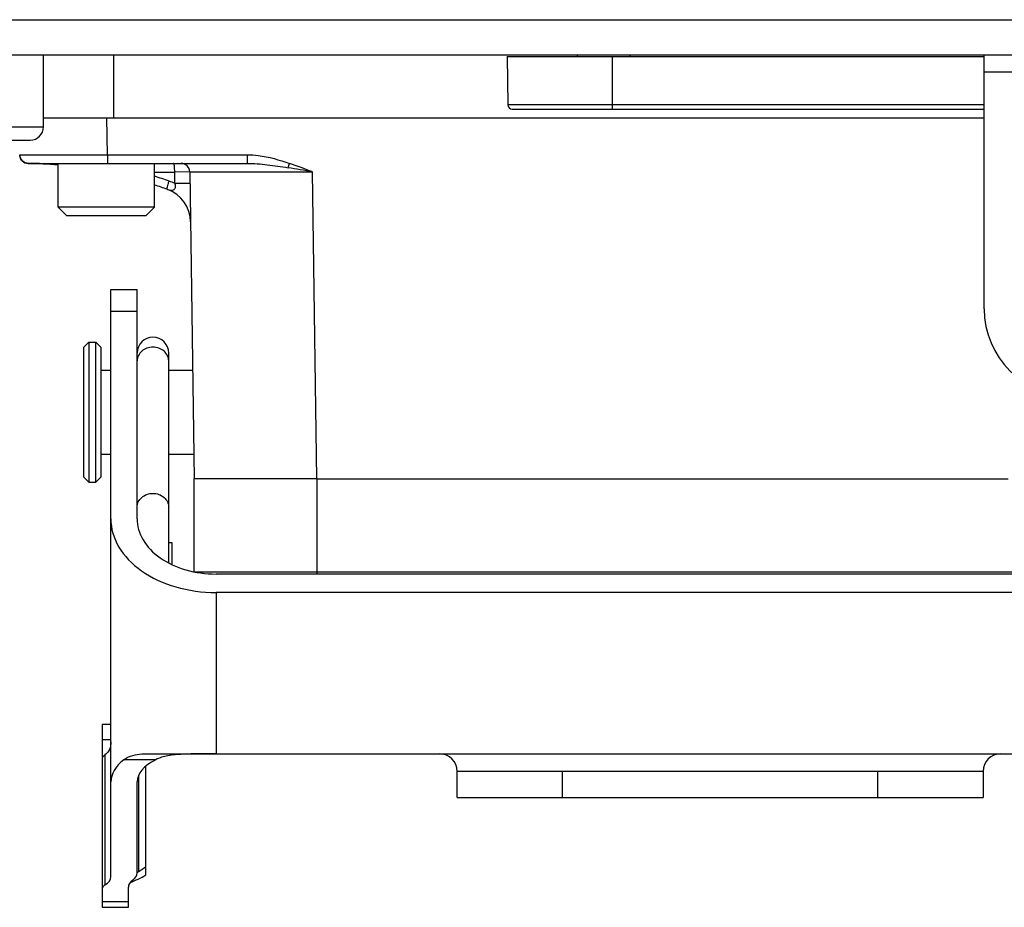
# Model space of a CAD drawing. Header units: millimetres. Extents: x 10 to 584, y 4 to 410.
# Tile 19 of 57: x 154 to 165, y 200 to 210. Entities that reach past the tile are written whole.
import ezdxf

# ---------------------------------------------------------------- set-up
doc = ezdxf.new("R2010")
doc.units = ezdxf.units.MM
doc.header["$LTSCALE"] = 32.67
doc.layers.get('0').update_dxf_attribs({"linetype": 'CONTINUOUS'})
doc.layers.add('02___PRT_ALL_AXES', color=7, linetype='CONTINUOUS')

msp = doc.modelspace()

# ---------------------------------------------------------------- linework, layer by layer
at = {"color": 7, "linetype": 'Continuous'}
for p, q in [((139.0576, 210.355), (231.8576, 210.355)), ((139.2576, 209.955), (231.4576, 209.955)), ((153.8401, 209.132), (153.8401, 209.955)), ((154.6376, 209.955), (154.6376, 209.235)), ((164.5706, 207.055), (164.5706, 209.955)), ((159.1306, 209.935), (164.5706, 209.935)), ((159.1306, 209.935), (159.1354, 209.3845)), ((160.3306, 209.335), (160.3306, 209.935)), ((172.0706, 209.755), (164.5706, 209.755)), ((164.5706, 209.3845), (159.1354, 209.3845)), ((159.1854, 209.335), (164.5706, 209.335)), ((153.8401, 209.235), (164.5706, 209.235)), ((154.5678, 208.8136), (154.5619, 209.235)), ((148.3976, 209.132), (153.8401, 209.132)), ((148.3976, 208.9796), (153.6877, 208.9796)), ((153.5679, 208.8136), (154.5678, 208.8136)), ((154.5678, 208.8136), (154.5678, 208.715)), ((154.5678, 208.8136), (156.1651, 208.8136)), ((156.165, 208.715), (156.165, 208.8136)), ((153.6679, 208.715), (156.165, 208.715)), ((154.0076, 208.215), (154.0076, 208.715)), ((155.1076, 208.215), (155.1076, 208.715)), ((155.1076, 208.6152), (155.3365, 208.6152)), ((155.5087, 208.6164), (155.3365, 208.6152)), ((155.3383, 208.4872), (155.3365, 208.6152)), ((155.5087, 208.6164), (155.5576, 205.115)), ((155.5087, 208.6164), (156.9086, 208.6164)), ((156.9575, 205.115), (156.9085, 208.6164)), ((155.3383, 208.4872), (155.5104, 208.4896)), ((154.1076, 208.115), (154.0076, 208.215)), ((155.1076, 208.215), (154.0076, 208.215)), ((155.0076, 208.115), (155.1076, 208.215)), ((155.0076, 208.115), (154.1076, 208.115)), ((154.6076, 200.571), (154.6076, 207.2768)), ((154.6076, 207.2768), (154.9076, 207.2768)), ((154.9076, 204.6576), (154.9076, 207.2768)), ((154.9076, 207.0234), (154.6076, 207.0234)), ((154.2976, 206.615), (154.3576, 206.675)), ((154.2976, 206.615), (154.2976, 205.135)), ((154.3576, 206.675), (154.3576, 205.075)), ((154.3576, 206.675), (154.4376, 206.675)), ((154.4976, 206.615), (154.4376, 206.675)), ((154.4376, 205.075), (154.4376, 206.675)), ((154.4976, 205.135), (154.4976, 206.615)), ((155.2676, 204.1536), (155.2676, 206.5499)), ((154.4976, 206.355), (154.6076, 206.355)), ((155.2676, 206.355), (155.5402, 206.355)), ((154.4976, 205.395), (154.6076, 205.395)), ((155.2676, 205.395), (155.5537, 205.395)), ((154.2976, 205.135), (154.3576, 205.075)), ((154.4976, 205.135), (154.4376, 205.075)), ((155.5576, 204.0534), (155.5576, 205.115)), ((156.2972, 205.115), (155.5576, 205.115)), ((156.3212, 205.115), (156.2972, 205.115)), ((156.3381, 205.115), (156.3212, 205.115)), ((156.9575, 205.115), (156.3381, 205.115)), ((156.9575, 205.115), (164.8434, 205.115)), ((156.9575, 205.115), (156.9576, 204.027)), ((154.3576, 205.075), (154.4376, 205.075)), ((155.3076, 204.385), (155.2676, 204.385)), ((155.3076, 204.1337), (155.3076, 204.385)), ((155.5576, 204.0534), (165.3605, 204.0534)), ((165.378, 204.027), (155.8076, 204.027)), ((165.5673, 203.8169), (155.8076, 203.8169)), ((155.8076, 203.8169), (155.8076, 201.975)), ((154.5076, 202.315), (154.6076, 202.315)), ((154.5076, 202.315), (154.5076, 201.9407)), ((154.6076, 202.1354), (154.5076, 202.1354)), ((154.5409, 201.9621), (154.5409, 200.4789)), ((155.0138, 201.975), (166.1934, 201.975)), ((154.5076, 201.9407), (154.5179, 201.9407)), ((154.5076, 201.9185), (154.5076, 200.2232)), ((155.1199, 201.9085), (154.7574, 201.9085)), ((155.0076, 200.5921), (155.0076, 201.8351)), ((164.5576, 201.775), (158.5576, 201.775)), ((158.5576, 201.475), (158.5576, 201.775)), ((159.7576, 201.775), (159.7576, 201.475)), ((163.3576, 201.475), (163.3576, 201.775)), ((164.5576, 201.775), (164.5576, 201.475)), ((154.9076, 200.6152), (154.9076, 201.6557)), ((154.9215, 201.724), (154.9215, 200.6306)), ((158.5576, 201.475), (164.5576, 201.475)), ((154.8076, 200.2232), (154.8076, 200.4539)), ((154.5076, 200.2897), (154.8076, 200.2897)), ((154.5076, 200.2232), (154.8076, 200.2232))]:
    msp.add_line(p, q, dxfattribs=at)
for centre, radius, start, end in [((159.1854, 209.385), 0.05, 180.5, 270), ((153.6877, 209.132), 0.1524, 270, 360), ((153.6679, 208.815), 0.1, 180.80012, 269.99983), ((153.6679, 208.8138), 0.1, 180.8, 268.75507), ((153.5576, 203.7354), 4.9795, 84.83636, 88.75507), ((153.559, 198.8825), 9.8324, 87.38794, 89.37413), ((155.4087, 208.615), 0.1, 0.8, 90), ((137.8565, 215.1811), 19.871, 340.85951, 341.00992), ((154.0929, 193.4684), 15.4074, 79.4701, 80.52571), ((153.5432, 203.734), 5.0809, 70.09634, 72.06808), ((153.5582, 203.7371), 5.0727, 69.45591, 70.24256), ((153.5576, 203.7354), 4.9795, 70.09572, 71.86385), ((155.1167, 208.0414), 0.4, 0.8, 70.09571), ((165.5706, 207.055), 1, 180, 270), ((155.0876, 206.55), 0.18, 0, 180), ((158.3576, 201.775), 0.2, 0, 90), ((164.7576, 201.775), 0.2, 90, 180), ((154.8403, 200.7601), 0.1529, 301.3814, 302.07561)]:
    msp.add_arc(centre, radius, start, end, dxfattribs=at)
for centre, major_axis, ratio, start_param, end_param in [((155.8076, 204.6576), (1.2, 0), 0.7006238, -3.1415927, -1.5707963), ((155.8076, 204.6576), (0.9, 0), 0.7006238, -3.1415927, -1.5707963), ((155.8076, 201.6557), (1.2, 0), 0.4353521, 2.6364985, 3.1415927), ((155.8076, 201.6557), (0.9, 0), 0.4353521, 2.4403253, 3.1415927), ((154.5076, 200.6152), (0.4, 0), 0.416253, -0.5053605, 0), ((154.6614, 201.3323), (0.7348, 0.7163), 0.6978386, -1.8711282, -1.7680149), ((154.2076, 200.571), (0.4, 0), 0.416253, -0.5856855, 0), ((155.2076, 200.4539), (0.4, 0), 0.416253, 2.6362321, 3.1415927), ((154.7863, 201.375), (0.77, 0.77), 0.7003116, 4.1461575, 4.339087), ((154.7076, 200.4329), (0.2, 0), 0.416253, 2.5559071, 3.1415927)]:
    msp.add_ellipse(centre, major_axis=major_axis, ratio=ratio, start_param=start_param, end_param=end_param, dxfattribs=at)
for points, knots in [([(156.1651, 208.8136), (156.2061, 208.8136), (156.3703, 208.8012), (156.5297, 208.755), (156.646, 208.715)], [0, 0, 0, 0, 0.2502795, 1, 1, 1, 1]), ([(153.6174, 208.728), (153.6028, 208.7365), (153.5776, 208.7614), (153.5682, 208.7955), (153.5679, 208.8124)], [0, 0, 0, 0, 0.5003691, 1, 1, 1, 1]), ([(153.6664, 208.7144), (153.6663, 208.7142), (153.6662, 208.714), (153.6659, 208.7138), (153.6657, 208.7138)], [0, 0, 0, 0, 0.6088427, 1, 1, 1, 1]), ([(153.6664, 208.7144), (153.6666, 208.7146), (153.6671, 208.7148), (153.6676, 208.715), (153.6679, 208.715)], [0, 0, 0, 0, 0.5300878, 1, 1, 1, 1]), ([(155.3365, 208.6152), (155.3365, 208.6279), (155.336, 208.6516), (155.3331, 208.682), (155.3302, 208.703), (155.3258, 208.7119), (155.3236, 208.715), (155.3226, 208.715)], [0, 0, 0, 0, 0.3736934, 0.691543, 0.9076929, 0.9702424, 1, 1, 1, 1]), ([(156.165, 208.715), (156.241, 208.715), (156.3965, 208.7019), (156.5504, 208.6786), (156.629, 208.6657)], [0, 0, 0, 0, 0.4879983, 1, 1, 1, 1]), ([(155.2528, 208.4175), (155.2503, 208.4184), (155.2509, 208.4316), (155.2539, 208.4491), (155.262, 208.4792), (155.269, 208.5002), (155.273, 208.5113)], [0, 0, 0, 0, 0.0834339, 0.3035472, 0.63513, 1, 1, 1, 1]), ([(155.2528, 208.4175), (155.2635, 208.4136), (155.2861, 208.4095), (155.3165, 208.408), (155.3373, 208.4225), (155.3494, 208.4488), (155.3458, 208.4735), (155.3383, 208.4872)], [0, 0, 0, 0, 0.2213638, 0.4517058, 0.5646609, 0.6944652, 1, 1, 1, 1]), ([(155.0876, 206.616), (155.0643, 206.616), (155.0181, 206.6083), (154.9584, 206.5744), (154.9175, 206.5227), (154.9076, 206.4804), (154.9076, 206.46)], [0, 0, 0, 0, 0.2662479, 0.5232658, 0.7666851, 1, 1, 1, 1]), ([(155.2676, 206.46), (155.2676, 206.4804), (155.2577, 206.5227), (155.2167, 206.5744), (155.1571, 206.6083), (155.1109, 206.616), (155.0876, 206.616)], [0, 0, 0, 0, 0.2333149, 0.4767342, 0.7337521, 1, 1, 1, 1]), ([(154.9076, 204.792), (154.9076, 204.8124), (154.9175, 204.8547), (154.9584, 204.9064), (155.0181, 204.9402), (155.0643, 204.948), (155.0876, 204.948)], [0, 0, 0, 0, 0.2333149, 0.4767342, 0.7337521, 1, 1, 1, 1]), ([(155.0876, 204.948), (155.1109, 204.948), (155.1571, 204.9402), (155.2167, 204.9064), (155.2577, 204.8547), (155.2676, 204.8124), (155.2676, 204.792)], [0, 0, 0, 0, 0.2662479, 0.5232658, 0.7666851, 1, 1, 1, 1]), ([(154.6076, 202.111), (154.6076, 202.0814), (154.5992, 202.0238), (154.5621, 201.9778), (154.5409, 201.9621)], [0, 0, 0, 0, 0.5288355, 1, 1, 1, 1]), ([(154.5409, 201.9621), (154.5316, 201.9551), (154.5177, 201.943), (154.5076, 201.9255), (154.5076, 201.9185)], [0, 0, 0, 0, 0.6231928, 1, 1, 1, 1]), ([(154.7574, 201.9085), (154.7733, 201.921), (154.8511, 201.9673), (154.9447, 201.975), (155.0138, 201.975)], [0, 0, 0, 0, 0.2264601, 1, 1, 1, 1]), ([(155.8076, 201.975), (155.6803, 201.975), (155.4967, 201.9778), (155.2655, 201.9592), (155.163, 201.9307), (155.1199, 201.9085)], [0, 0, 0, 0, 0.5490308, 0.7909482, 1, 1, 1, 1])]:
    msp.add_open_spline(points, degree=3, knots=knots, dxfattribs=at)
for points in [[(153.6664, 208.7144), (153.6494, 208.7146), (153.632, 208.7194), (153.6174, 208.728)], [(156.9085, 208.6164), (156.8216, 208.6506), (156.7344, 208.6846), (156.646, 208.715)], [(154.9076, 200.6229), (154.9118, 200.6249), (154.9159, 200.6272), (154.9199, 200.6296)]]:
    msp.add_open_spline(points, degree=3, dxfattribs=at)
at = {"layer": '02___PRT_ALL_AXES', "color": 7, "linetype": 'Continuous'}
for p, q in [((159.9306, 209.935), (159.9306, 209.955)), ((160.5306, 209.935), (160.5306, 209.955))]:
    msp.add_line(p, q, dxfattribs=at)

doc.saveas('drawing.dxf')
